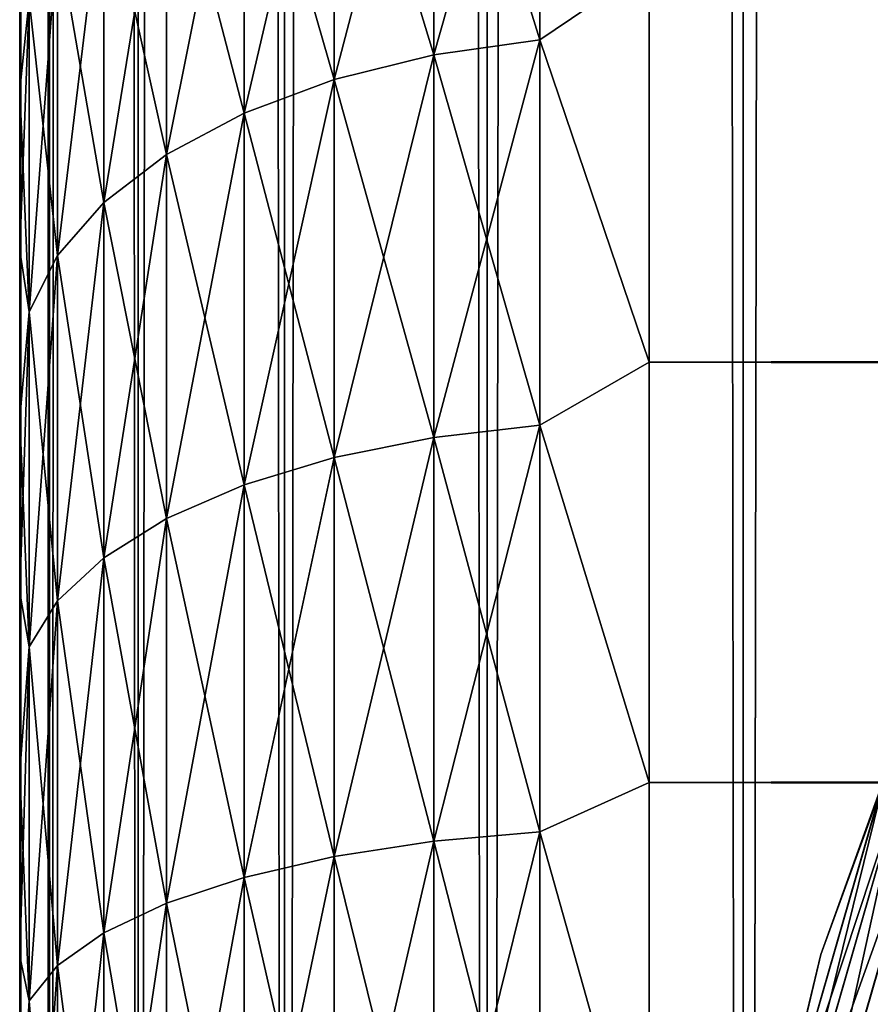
# Model space of a CAD drawing. Extents: x -265 to 265, y 0 to 607.
# Tile 32 of 256: x -265 to -262.3, y 23.57 to 26.7. Entities that reach past the tile are written whole.
import ezdxf

# ---------------------------------------------------------------- set-up
doc = ezdxf.new("R2010")
doc.units = 0
doc.header["$LTSCALE"] = 26.699852
for name, color, linetype in [('34', 7, 'CONTINUOUS'), ('35', 7, 'CONTINUOUS'), ('37', 7, 'CONTINUOUS'), ('43', 7, 'CONTINUOUS'), ('44', 7, 'CONTINUOUS'), ('57', 7, 'CONTINUOUS'), ('61', 7, 'CONTINUOUS'), ('65', 7, 'CONTINUOUS')]:
    doc.layers.add(name, color=color, linetype=linetype)

msp = doc.modelspace()

# ---------------------------------------------------------------- linework, layer by layer
at = {"layer": '34', "color": 7, "linetype": 'CONTINUOUS'}
for points in [[(-265, 26.9628, 19.6406), (-265, 26.4755, 19.2345), (-265, 26.9628, 35.3594), (-265, 26.9628, 19.6406)], [(-265, 26.9628, 35.3594), (-265, 26.4755, 19.2345), (-265, 26.4755, 35.7655), (-265, 26.9628, 35.3594)], [(-265, 26.4755, 19.2345), (-265, 25.9646, 18.8586), (-265, 26.4755, 35.7655), (-265, 26.4755, 19.2345)], [(-265, 26.4755, 35.7655), (-265, 25.9646, 18.8586), (-265, 25.9646, 36.1414), (-265, 26.4755, 35.7655)], [(-265, 25.9646, 18.8586), (-265, 25.432, 18.5143), (-265, 25.9646, 36.1414), (-265, 25.9646, 18.8586)], [(-265, 25.9646, 36.1414), (-265, 25.432, 18.5143), (-265, 25.432, 36.4857), (-265, 25.9646, 36.1414)], [(-265, 25.432, 18.5143), (-265, 24.8796, 18.2027), (-265, 25.432, 36.4857), (-265, 25.432, 18.5143)], [(-265, 25.432, 36.4857), (-265, 24.8796, 18.2027), (-265, 24.8796, 36.7973), (-265, 25.432, 36.4857)], [(-265, 24.8796, 18.2027), (-265, 24.3093, 17.925), (-265, 24.8796, 36.7973), (-265, 24.8796, 18.2027)], [(-265, 24.8796, 36.7973), (-265, 24.3093, 17.925), (-265, 24.3093, 37.075), (-265, 24.8796, 36.7973)], [(-265, 24.3093, 17.925), (-265, 23.7233, 17.6823), (-265, 24.3093, 37.075), (-265, 24.3093, 17.925)], [(-265, 24.3093, 37.075), (-265, 23.7233, 17.6823), (-265, 23.7233, 37.3177), (-265, 24.3093, 37.075)], [(-265, 23.7233, 17.6823), (-265, 23.1237, 17.4754), (-265, 23.7233, 37.3177), (-265, 23.7233, 17.6823)], [(-265, 23.7233, 37.3177), (-265, 23.1237, 17.4754), (-265, 23.1237, 37.5246), (-265, 23.7233, 37.3177)]]:
    msp.add_3dface(points, dxfattribs=at)
at = {"layer": '35', "color": 7, "linetype": 'CONTINUOUS'}
for points in [[(-263, 26.8689, 37.9436), (-263, 25.61, 38.6704), (263, 26.8689, 37.9436), (-263, 26.8689, 37.9436)], [(263, 26.8689, 37.9436), (-263, 25.61, 38.6704), (263, 25.61, 38.6704), (263, 26.8689, 37.9436)], [(-263, 25.61, 16.3296), (-263, 26.8689, 17.0564), (263, 25.61, 16.3296), (-263, 25.61, 16.3296)], [(263, 25.61, 16.3296), (-263, 26.8689, 17.0564), (263, 26.8689, 17.0564), (263, 25.61, 16.3296)], [(-263, 25.61, 38.6704), (-263, 24.2753, 39.2462), (263, 25.61, 38.6704), (-263, 25.61, 38.6704)], [(263, 25.61, 38.6704), (-263, 24.2753, 39.2462), (263, 24.2753, 39.2462), (263, 25.61, 38.6704)], [(-263, 24.2753, 15.7538), (-263, 25.61, 16.3296), (263, 24.2753, 15.7538), (-263, 24.2753, 15.7538)], [(263, 24.2753, 15.7538), (-263, 25.61, 16.3296), (263, 25.61, 16.3296), (263, 24.2753, 15.7538)], [(-263, 24.2753, 39.2462), (-263, 22.8827, 39.6631), (263, 24.2753, 39.2462), (-263, 24.2753, 39.2462)], [(263, 24.2753, 39.2462), (-263, 22.8827, 39.6631), (263, 22.8827, 39.6631), (263, 24.2753, 39.2462)], [(-263, 22.8827, 15.3369), (-263, 24.2753, 15.7538), (263, 22.8827, 15.3369), (-263, 22.8827, 15.3369)], [(263, 22.8827, 15.3369), (-263, 24.2753, 15.7538), (263, 24.2753, 15.7538), (263, 22.8827, 15.3369)]]:
    msp.add_3dface(points, dxfattribs=at)
at = {"layer": '37', "color": 7, "linetype": 'CONTINUOUS'}
for points in [[(-263.3473, 26.6342, 16.9417), (-263.6844, 27.7183, 17.8215), (-263.3473, 27.7747, 17.7509), (-263.3473, 26.6342, 16.9417)], [(-263.6844, 27.7183, 37.1785), (-263.6844, 26.5862, 37.9818), (-263.3473, 27.7747, 37.2491), (-263.6844, 27.7183, 37.1785)], [(-263.3473, 27.7747, 37.2491), (-263.6844, 26.5862, 37.9818), (-263.3473, 26.6342, 38.0583), (-263.3473, 27.7747, 37.2491)], [(-263, 26.8689, 37.9436), (-263.3473, 27.7747, 37.2491), (-263.3473, 26.6342, 38.0583), (-263, 26.8689, 37.9436)], [(-263, 26.8689, 17.0564), (-263.3473, 26.6342, 16.9417), (-263.3473, 27.7747, 17.7509), (-263, 26.8689, 17.0564)], [(-263.6844, 26.5862, 17.0182), (-264.0006, 27.6263, 17.9369), (-263.6844, 27.7183, 17.8215), (-263.6844, 26.5862, 17.0182)], [(-264.0006, 27.6263, 37.0631), (-264.0006, 26.5077, 37.8569), (-263.6844, 27.7183, 37.1785), (-264.0006, 27.6263, 37.0631)], [(-263.6844, 27.7183, 37.1785), (-264.0006, 26.5077, 37.8569), (-263.6844, 26.5862, 37.9818), (-263.6844, 27.7183, 37.1785)], [(-263.6844, 26.5862, 17.0182), (-263.6844, 27.7183, 17.8215), (-263.3473, 26.6342, 16.9417), (-263.6844, 26.5862, 17.0182)], [(-264.0006, 26.5077, 17.1431), (-264.2864, 27.5015, 18.0935), (-264.0006, 27.6263, 17.9369), (-264.0006, 26.5077, 17.1431)], [(-264.2864, 27.5015, 36.9065), (-264.2864, 26.4011, 37.6873), (-264.0006, 27.6263, 37.0631), (-264.2864, 27.5015, 36.9065)], [(-264.0006, 27.6263, 37.0631), (-264.2864, 26.4011, 37.6873), (-264.0006, 26.5077, 37.8569), (-264.0006, 27.6263, 37.0631)], [(-264.0006, 26.5077, 17.1431), (-264.0006, 27.6263, 17.9369), (-263.6844, 26.5862, 17.0182), (-264.0006, 26.5077, 17.1431)], [(-264.2864, 26.4011, 17.3127), (-264.533, 27.3475, 18.2865), (-264.2864, 27.5015, 18.0935), (-264.2864, 26.4011, 17.3127)], [(-264.533, 27.3475, 36.7135), (-264.533, 26.2697, 37.4782), (-264.2864, 27.5015, 36.9065), (-264.533, 27.3475, 36.7135)], [(-264.2864, 27.5015, 36.9065), (-264.533, 26.2697, 37.4782), (-264.2864, 26.4011, 37.6873), (-264.2864, 27.5015, 36.9065)], [(-264.2864, 26.4011, 17.3127), (-264.2864, 27.5015, 18.0935), (-264.0006, 26.5077, 17.1431), (-264.2864, 26.4011, 17.3127)], [(-264.533, 26.2697, 17.5218), (-264.7329, 27.1692, 18.5101), (-264.533, 27.3475, 18.2865), (-264.533, 26.2697, 17.5218)], [(-264.7329, 27.1692, 36.4899), (-264.7329, 26.1176, 37.236), (-264.533, 27.3475, 36.7135), (-264.7329, 27.1692, 36.4899)], [(-264.533, 27.3475, 36.7135), (-264.7329, 26.1176, 37.236), (-264.533, 26.2697, 37.4782), (-264.533, 27.3475, 36.7135)], [(-264.533, 26.2697, 17.5218), (-264.533, 27.3475, 18.2865), (-264.2864, 26.4011, 17.3127), (-264.533, 26.2697, 17.5218)], [(-264.7329, 26.1176, 17.764), (-264.8801, 26.9719, 18.7575), (-264.7329, 27.1692, 18.5101), (-264.7329, 26.1176, 17.764)], [(-264.8801, 26.9719, 36.2425), (-264.8801, 25.9492, 36.9681), (-264.7329, 27.1692, 36.4899), (-264.8801, 26.9719, 36.2425)], [(-264.7329, 27.1692, 36.4899), (-264.8801, 25.9492, 36.9681), (-264.7329, 26.1176, 37.236), (-264.7329, 27.1692, 36.4899)], [(-264.7329, 26.1176, 17.764), (-264.7329, 27.1692, 18.5101), (-264.533, 26.2697, 17.5218), (-264.7329, 26.1176, 17.764)], [(-265, 26.4755, 19.2345), (-265, 26.9628, 19.6406), (-264.97, 26.7617, 19.0211), (-265, 26.4755, 19.2345)], [(-265, 26.9628, 35.3594), (-265, 26.4755, 35.7655), (-264.97, 26.7617, 35.9789), (-265, 26.9628, 35.3594)], [(-264.8801, 25.9492, 18.0319), (-264.97, 26.7617, 19.0211), (-264.8801, 26.9719, 18.7575), (-264.8801, 25.9492, 18.0319)], [(-264.97, 26.7617, 35.9789), (-264.97, 25.7698, 36.6826), (-264.8801, 26.9719, 36.2425), (-264.97, 26.7617, 35.9789)], [(-264.8801, 26.9719, 36.2425), (-264.97, 25.7698, 36.6826), (-264.8801, 25.9492, 36.9681), (-264.8801, 26.9719, 36.2425)], [(-264.8801, 25.9492, 18.0319), (-264.8801, 26.9719, 18.7575), (-264.7329, 26.1176, 17.764), (-264.8801, 25.9492, 18.0319)], [(-263, 25.61, 38.6704), (-263, 26.8689, 37.9436), (-263.3473, 26.6342, 38.0583), (-263, 25.61, 38.6704)], [(-263, 26.8689, 17.0564), (-263, 25.61, 16.3296), (-263.3473, 26.6342, 16.9417), (-263, 26.8689, 17.0564)], [(-264.97, 25.7698, 18.3174), (-265, 26.4755, 19.2345), (-264.97, 26.7617, 19.0211), (-264.97, 25.7698, 18.3174)], [(-265, 26.4755, 35.7655), (-265, 25.9646, 36.1414), (-264.97, 26.7617, 35.9789), (-265, 26.4755, 35.7655)], [(-264.97, 26.7617, 35.9789), (-265, 25.9646, 36.1414), (-264.97, 25.7698, 36.6826), (-264.97, 26.7617, 35.9789)], [(-264.97, 25.7698, 18.3174), (-264.97, 26.7617, 19.0211), (-264.8801, 25.9492, 18.0319), (-264.97, 25.7698, 18.3174)], [(-263.3473, 25.4104, 16.2653), (-263.6844, 26.5862, 17.0182), (-263.3473, 26.6342, 16.9417), (-263.3473, 25.4104, 16.2653)], [(-263.6844, 26.5862, 37.9818), (-263.6844, 25.3712, 38.6533), (-263.3473, 26.6342, 38.0583), (-263.6844, 26.5862, 37.9818)], [(-263.3473, 26.6342, 38.0583), (-263.6844, 25.3712, 38.6533), (-263.3473, 25.4104, 38.7347), (-263.3473, 26.6342, 38.0583)], [(-263, 25.61, 38.6704), (-263.3473, 26.6342, 38.0583), (-263.3473, 25.4104, 38.7347), (-263, 25.61, 38.6704)], [(-263, 25.61, 16.3296), (-263.3473, 25.4104, 16.2653), (-263.3473, 26.6342, 16.9417), (-263, 25.61, 16.3296)], [(-263.6844, 25.3712, 16.3467), (-264.0006, 26.5077, 17.1431), (-263.6844, 26.5862, 17.0182), (-263.6844, 25.3712, 16.3467)], [(-264.0006, 26.5077, 37.8569), (-264.0006, 25.3071, 38.5204), (-263.6844, 26.5862, 37.9818), (-264.0006, 26.5077, 37.8569)], [(-263.6844, 26.5862, 37.9818), (-264.0006, 25.3071, 38.5204), (-263.6844, 25.3712, 38.6533), (-263.6844, 26.5862, 37.9818)], [(-263.6844, 25.3712, 16.3467), (-263.6844, 26.5862, 17.0182), (-263.3473, 25.4104, 16.2653), (-263.6844, 25.3712, 16.3467)], [(-264.0006, 25.3071, 16.4796), (-264.2864, 26.4011, 17.3127), (-264.0006, 26.5077, 17.1431), (-264.0006, 25.3071, 16.4796)], [(-264.2864, 26.4011, 37.6873), (-264.2864, 25.2202, 38.3399), (-264.0006, 26.5077, 37.8569), (-264.2864, 26.4011, 37.6873)], [(-264.0006, 26.5077, 37.8569), (-264.2864, 25.2202, 38.3399), (-264.0006, 25.3071, 38.5204), (-264.0006, 26.5077, 37.8569)], [(-264.0006, 25.3071, 16.4796), (-264.0006, 26.5077, 17.1431), (-263.6844, 25.3712, 16.3467), (-264.0006, 25.3071, 16.4796)], [(-265, 25.9646, 18.8586), (-265, 26.4755, 19.2345), (-264.97, 25.7698, 18.3174), (-265, 25.9646, 18.8586)], [(-264.2864, 25.2202, 16.6601), (-264.533, 26.2697, 17.5218), (-264.2864, 26.4011, 17.3127), (-264.2864, 25.2202, 16.6601)], [(-264.533, 26.2697, 37.4782), (-264.533, 25.1131, 38.1175), (-264.2864, 26.4011, 37.6873), (-264.533, 26.2697, 37.4782)], [(-264.2864, 26.4011, 37.6873), (-264.533, 25.1131, 38.1175), (-264.2864, 25.2202, 38.3399), (-264.2864, 26.4011, 37.6873)], [(-264.2864, 25.2202, 16.6601), (-264.2864, 26.4011, 17.3127), (-264.0006, 25.3071, 16.4796), (-264.2864, 25.2202, 16.6601)], [(-264.533, 25.1131, 16.8825), (-264.7329, 26.1176, 17.764), (-264.533, 26.2697, 17.5218), (-264.533, 25.1131, 16.8825)], [(-264.7329, 26.1176, 37.236), (-264.7329, 24.989, 37.8598), (-264.533, 26.2697, 37.4782), (-264.7329, 26.1176, 37.236)], [(-264.533, 26.2697, 37.4782), (-264.7329, 24.989, 37.8598), (-264.533, 25.1131, 38.1175), (-264.533, 26.2697, 37.4782)], [(-264.533, 25.1131, 16.8825), (-264.533, 26.2697, 17.5218), (-264.2864, 25.2202, 16.6601), (-264.533, 25.1131, 16.8825)], [(-264.7329, 24.989, 17.1402), (-264.8801, 25.9492, 18.0319), (-264.7329, 26.1176, 17.764), (-264.7329, 24.989, 17.1402)], [(-264.8801, 25.9492, 36.9681), (-264.8801, 24.8517, 37.5747), (-264.7329, 26.1176, 37.236), (-264.8801, 25.9492, 36.9681)], [(-264.7329, 26.1176, 37.236), (-264.8801, 24.8517, 37.5747), (-264.7329, 24.989, 37.8598), (-264.7329, 26.1176, 37.236)], [(-264.7329, 24.989, 17.1402), (-264.7329, 26.1176, 17.764), (-264.533, 25.1131, 16.8825), (-264.7329, 24.989, 17.1402)], [(-265, 25.432, 18.5143), (-265, 25.9646, 18.8586), (-264.97, 25.7698, 18.3174), (-265, 25.432, 18.5143)], [(-265, 25.9646, 36.1414), (-265, 25.432, 36.4857), (-264.97, 25.7698, 36.6826), (-265, 25.9646, 36.1414)], [(-264.8801, 24.8517, 17.4253), (-264.97, 25.7698, 18.3174), (-264.8801, 25.9492, 18.0319), (-264.8801, 24.8517, 17.4253)], [(-264.97, 25.7698, 36.6826), (-264.97, 24.7054, 37.2709), (-264.8801, 25.9492, 36.9681), (-264.97, 25.7698, 36.6826)], [(-264.8801, 25.9492, 36.9681), (-264.97, 24.7054, 37.2709), (-264.8801, 24.8517, 37.5747), (-264.8801, 25.9492, 36.9681)], [(-264.8801, 24.8517, 17.4253), (-264.8801, 25.9492, 18.0319), (-264.7329, 24.989, 17.1402), (-264.8801, 24.8517, 17.4253)], [(-264.97, 24.7054, 17.7291), (-265, 25.432, 18.5143), (-264.97, 25.7698, 18.3174), (-264.97, 24.7054, 17.7291)], [(-265, 25.432, 36.4857), (-265, 24.8796, 36.7973), (-264.97, 25.7698, 36.6826), (-265, 25.432, 36.4857)], [(-264.97, 25.7698, 36.6826), (-265, 24.8796, 36.7973), (-264.97, 24.7054, 37.2709), (-264.97, 25.7698, 36.6826)], [(-264.97, 24.7054, 17.7291), (-264.97, 25.7698, 18.3174), (-264.8801, 24.8517, 17.4253), (-264.97, 24.7054, 17.7291)], [(-263, 24.2753, 39.2462), (-263, 25.61, 38.6704), (-263.3473, 25.4104, 38.7347), (-263, 24.2753, 39.2462)], [(-263, 25.61, 16.3296), (-263, 24.2753, 15.7538), (-263.3473, 25.4104, 16.2653), (-263, 25.61, 16.3296)], [(-265, 24.8796, 18.2027), (-265, 25.432, 18.5143), (-264.97, 24.7054, 17.7291), (-265, 24.8796, 18.2027)], [(-263.3473, 24.1185, 15.7301), (-263.6844, 25.3712, 16.3467), (-263.3473, 25.4104, 16.2653), (-263.3473, 24.1185, 15.7301)], [(-263.6844, 25.3712, 38.6533), (-263.6844, 24.0886, 39.1846), (-263.3473, 25.4104, 38.7347), (-263.6844, 25.3712, 38.6533)], [(-263.3473, 25.4104, 38.7347), (-263.6844, 24.0886, 39.1846), (-263.3473, 24.1185, 39.2699), (-263.3473, 25.4104, 38.7347)], [(-263, 24.2753, 39.2462), (-263.3473, 25.4104, 38.7347), (-263.3473, 24.1185, 39.2699), (-263, 24.2753, 39.2462)], [(-263, 24.2753, 15.7538), (-263.3473, 24.1185, 15.7301), (-263.3473, 25.4104, 16.2653), (-263, 24.2753, 15.7538)], [(-263.6844, 24.0886, 15.8154), (-264.0006, 25.3071, 16.4796), (-263.6844, 25.3712, 16.3467), (-263.6844, 24.0886, 15.8154)], [(-264.0006, 25.3071, 38.5204), (-264.0006, 24.0399, 39.0453), (-263.6844, 25.3712, 38.6533), (-264.0006, 25.3071, 38.5204)], [(-263.6844, 25.3712, 38.6533), (-264.0006, 24.0399, 39.0453), (-263.6844, 24.0886, 39.1846), (-263.6844, 25.3712, 38.6533)], [(-263.6844, 24.0886, 15.8154), (-263.6844, 25.3712, 16.3467), (-263.3473, 24.1185, 15.7301), (-263.6844, 24.0886, 15.8154)], [(-264.0006, 24.0399, 15.9547), (-264.2864, 25.2202, 16.6601), (-264.0006, 25.3071, 16.4796), (-264.0006, 24.0399, 15.9547)], [(-264.2864, 25.2202, 38.3399), (-264.2864, 23.9737, 38.8563), (-264.0006, 25.3071, 38.5204), (-264.2864, 25.2202, 38.3399)], [(-264.0006, 25.3071, 38.5204), (-264.2864, 23.9737, 38.8563), (-264.0006, 24.0399, 39.0453), (-264.0006, 25.3071, 38.5204)], [(-264.0006, 24.0399, 15.9547), (-264.0006, 25.3071, 16.4796), (-263.6844, 24.0886, 15.8154), (-264.0006, 24.0399, 15.9547)], [(-264.2864, 23.9737, 16.1437), (-264.533, 25.1131, 16.8825), (-264.2864, 25.2202, 16.6601), (-264.2864, 23.9737, 16.1437)], [(-264.533, 25.1131, 38.1175), (-264.533, 23.8922, 38.6232), (-264.2864, 25.2202, 38.3399), (-264.533, 25.1131, 38.1175)], [(-264.2864, 25.2202, 38.3399), (-264.533, 23.8922, 38.6232), (-264.2864, 23.9737, 38.8563), (-264.2864, 25.2202, 38.3399)], [(-264.2864, 23.9737, 16.1437), (-264.2864, 25.2202, 16.6601), (-264.0006, 24.0399, 15.9547), (-264.2864, 23.9737, 16.1437)], [(-264.533, 23.8922, 16.3768), (-264.7329, 24.989, 17.1402), (-264.533, 25.1131, 16.8825), (-264.533, 23.8922, 16.3768)], [(-264.7329, 24.989, 37.8598), (-264.7329, 23.7977, 38.3532), (-264.533, 25.1131, 38.1175), (-264.7329, 24.989, 37.8598)], [(-264.533, 25.1131, 38.1175), (-264.7329, 23.7977, 38.3532), (-264.533, 23.8922, 38.6232), (-264.533, 25.1131, 38.1175)], [(-264.533, 23.8922, 16.3768), (-264.533, 25.1131, 16.8825), (-264.2864, 23.9737, 16.1437), (-264.533, 23.8922, 16.3768)], [(-264.7329, 23.7977, 16.6468), (-264.8801, 24.8517, 17.4253), (-264.7329, 24.989, 17.1402), (-264.7329, 23.7977, 16.6468)], [(-264.8801, 24.8517, 37.5747), (-264.8801, 23.6932, 38.0546), (-264.7329, 24.989, 37.8598), (-264.8801, 24.8517, 37.5747)], [(-264.7329, 24.989, 37.8598), (-264.8801, 23.6932, 38.0546), (-264.7329, 23.7977, 38.3532), (-264.7329, 24.989, 37.8598)], [(-264.7329, 23.7977, 16.6468), (-264.7329, 24.989, 17.1402), (-264.533, 23.8922, 16.3768), (-264.7329, 23.7977, 16.6468)], [(-265, 24.3093, 17.925), (-265, 24.8796, 18.2027), (-264.97, 24.7054, 17.7291), (-265, 24.3093, 17.925)], [(-265, 24.8796, 36.7973), (-265, 24.3093, 37.075), (-264.97, 24.7054, 37.2709), (-265, 24.8796, 36.7973)], [(-264.8801, 23.6932, 16.9454), (-264.97, 24.7054, 17.7291), (-264.8801, 24.8517, 17.4253), (-264.8801, 23.6932, 16.9454)], [(-264.97, 24.7054, 37.2709), (-264.97, 23.5818, 37.7363), (-264.8801, 24.8517, 37.5747), (-264.97, 24.7054, 37.2709)], [(-264.8801, 24.8517, 37.5747), (-264.97, 23.5818, 37.7363), (-264.8801, 23.6932, 38.0546), (-264.8801, 24.8517, 37.5747)], [(-264.8801, 23.6932, 16.9454), (-264.8801, 24.8517, 17.4253), (-264.7329, 23.7977, 16.6468), (-264.8801, 23.6932, 16.9454)], [(-264.97, 23.5818, 17.2637), (-265, 24.3093, 17.925), (-264.97, 24.7054, 17.7291), (-264.97, 23.5818, 17.2637)], [(-265, 24.3093, 37.075), (-265, 23.7233, 37.3177), (-264.97, 24.7054, 37.2709), (-265, 24.3093, 37.075)], [(-264.97, 24.7054, 37.2709), (-265, 23.7233, 37.3177), (-264.97, 23.5818, 37.7363), (-264.97, 24.7054, 37.2709)], [(-264.97, 23.5818, 17.2637), (-264.97, 24.7054, 17.7291), (-264.8801, 23.6932, 16.9454), (-264.97, 23.5818, 17.2637)], [(-265, 23.7233, 17.6823), (-265, 24.3093, 17.925), (-264.97, 23.5818, 17.2637), (-265, 23.7233, 17.6823)], [(-263, 22.8827, 39.6631), (-263, 24.2753, 39.2462), (-263.3473, 24.1185, 39.2699), (-263, 22.8827, 39.6631)], [(-263, 24.2753, 15.7538), (-263, 22.8827, 15.3369), (-263.3473, 24.1185, 15.7301), (-263, 24.2753, 15.7538)], [(-263.3473, 22.7748, 15.343), (-263.6844, 24.0886, 15.8154), (-263.3473, 24.1185, 15.7301), (-263.3473, 22.7748, 15.343)], [(-263.6844, 24.0886, 39.1846), (-263.6844, 22.7546, 39.5689), (-263.3473, 24.1185, 39.2699), (-263.6844, 24.0886, 39.1846)], [(-263.3473, 24.1185, 39.2699), (-263.6844, 22.7546, 39.5689), (-263.3473, 22.7748, 39.657), (-263.3473, 24.1185, 39.2699)], [(-263, 22.8827, 39.6631), (-263.3473, 24.1185, 39.2699), (-263.3473, 22.7748, 39.657), (-263, 22.8827, 39.6631)], [(-263, 22.8827, 15.3369), (-263.3473, 22.7748, 15.343), (-263.3473, 24.1185, 15.7301), (-263, 22.8827, 15.3369)], [(-263.6844, 22.7546, 15.4311), (-264.0006, 24.0399, 15.9547), (-263.6844, 24.0886, 15.8154), (-263.6844, 22.7546, 15.4311)], [(-264.0006, 24.0399, 39.0453), (-264.0006, 22.7218, 39.425), (-263.6844, 24.0886, 39.1846), (-264.0006, 24.0399, 39.0453)], [(-263.6844, 24.0886, 39.1846), (-264.0006, 22.7218, 39.425), (-263.6844, 22.7546, 39.5689), (-263.6844, 24.0886, 39.1846)], [(-263.6844, 22.7546, 15.4311), (-263.6844, 24.0886, 15.8154), (-263.3473, 22.7748, 15.343), (-263.6844, 22.7546, 15.4311)], [(-264.0006, 22.7218, 15.575), (-264.2864, 23.9737, 16.1437), (-264.0006, 24.0399, 15.9547), (-264.0006, 22.7218, 15.575)], [(-264.2864, 23.9737, 38.8563), (-264.2864, 22.6772, 39.2298), (-264.0006, 24.0399, 39.0453), (-264.2864, 23.9737, 38.8563)], [(-264.0006, 24.0399, 39.0453), (-264.2864, 22.6772, 39.2298), (-264.0006, 22.7218, 39.425), (-264.0006, 24.0399, 39.0453)], [(-264.0006, 22.7218, 15.575), (-264.0006, 24.0399, 15.9547), (-263.6844, 22.7546, 15.4311), (-264.0006, 22.7218, 15.575)], [(-264.2864, 22.6772, 15.7702), (-264.533, 23.8922, 16.3768), (-264.2864, 23.9737, 16.1437), (-264.2864, 22.6772, 15.7702)], [(-264.533, 23.8922, 38.6232), (-264.533, 22.6223, 38.989), (-264.2864, 23.9737, 38.8563), (-264.533, 23.8922, 38.6232)], [(-264.2864, 23.9737, 38.8563), (-264.533, 22.6223, 38.989), (-264.2864, 22.6772, 39.2298), (-264.2864, 23.9737, 38.8563)], [(-264.2864, 22.6772, 15.7702), (-264.2864, 23.9737, 16.1437), (-264.0006, 22.7218, 15.575), (-264.2864, 22.6772, 15.7702)], [(-264.533, 22.6223, 16.011), (-264.7329, 23.7977, 16.6468), (-264.533, 23.8922, 16.3768), (-264.533, 22.6223, 16.011)], [(-264.7329, 23.7977, 38.3532), (-264.7329, 22.5587, 38.7102), (-264.533, 23.8922, 38.6232), (-264.7329, 23.7977, 38.3532)], [(-264.533, 23.8922, 38.6232), (-264.7329, 22.5587, 38.7102), (-264.533, 22.6223, 38.989), (-264.533, 23.8922, 38.6232)], [(-264.533, 22.6223, 16.011), (-264.533, 23.8922, 16.3768), (-264.2864, 22.6772, 15.7702), (-264.533, 22.6223, 16.011)], [(-264.7329, 22.5587, 16.2898), (-264.8801, 23.6932, 16.9454), (-264.7329, 23.7977, 16.6468), (-264.7329, 22.5587, 16.2898)], [(-264.8801, 23.6932, 38.0546), (-264.8801, 22.4882, 38.4017), (-264.7329, 23.7977, 38.3532), (-264.8801, 23.6932, 38.0546)], [(-264.7329, 23.7977, 38.3532), (-264.8801, 22.4882, 38.4017), (-264.7329, 22.5587, 38.7102), (-264.7329, 23.7977, 38.3532)], [(-264.7329, 22.5587, 16.2898), (-264.7329, 23.7977, 16.6468), (-264.533, 22.6223, 16.011), (-264.7329, 22.5587, 16.2898)], [(-265, 23.1237, 17.4754), (-265, 23.7233, 17.6823), (-264.97, 23.5818, 17.2637), (-265, 23.1237, 17.4754)], [(-265, 23.7233, 37.3177), (-265, 23.1237, 37.5246), (-264.97, 23.5818, 37.7363), (-265, 23.7233, 37.3177)], [(-264.8801, 22.4882, 16.5983), (-264.97, 23.5818, 17.2637), (-264.8801, 23.6932, 16.9454), (-264.8801, 22.4882, 16.5983)], [(-264.97, 23.5818, 37.7363), (-264.97, 22.4132, 38.073), (-264.8801, 23.6932, 38.0546), (-264.97, 23.5818, 37.7363)], [(-264.8801, 23.6932, 38.0546), (-264.97, 22.4132, 38.073), (-264.8801, 22.4882, 38.4017), (-264.8801, 23.6932, 38.0546)], [(-264.8801, 22.4882, 16.5983), (-264.8801, 23.6932, 16.9454), (-264.7329, 22.5587, 16.2898), (-264.8801, 22.4882, 16.5983)], [(-264.97, 22.4132, 16.927), (-265, 23.1237, 17.4754), (-264.97, 23.5818, 17.2637), (-264.97, 22.4132, 16.927)], [(-265, 23.1237, 37.5246), (-265, 22.5128, 37.6949), (-264.97, 23.5818, 37.7363), (-265, 23.1237, 37.5246)], [(-264.97, 23.5818, 37.7363), (-265, 22.5128, 37.6949), (-264.97, 22.4132, 38.073), (-264.97, 23.5818, 37.7363)], [(-264.97, 22.4132, 16.927), (-264.97, 23.5818, 17.2637), (-264.8801, 22.4882, 16.5983), (-264.97, 22.4132, 16.927)]]:
    msp.add_3dface(points, dxfattribs=at)
at = {"layer": '43', "color": 7, "linetype": 'CONTINUOUS'}
for points in [[(-265, 1), (-264.9057, 1, 1.6795), (-265, 599), (-265, 1)], [(-265, 599), (-264.9057, 1, 1.6795), (-264.9057, 599, 1.6795), (-265, 599)], [(-264.9057, 1, 1.6795), (-264.6239, 1, 3.3378), (-264.9057, 599, 1.6795), (-264.9057, 1, 1.6795)], [(-264.9057, 599, 1.6795), (-264.6239, 1, 3.3378), (-264.6239, 599, 3.3378), (-264.9057, 599, 1.6795)], [(-264.6239, 1, 3.3378), (-264.1582, 1, 4.9542), (-264.6239, 599, 3.3378), (-264.6239, 1, 3.3378)], [(-264.6239, 599, 3.3378), (-264.1582, 1, 4.9542), (-264.1582, 599, 4.9542), (-264.6239, 599, 3.3378)], [(-264.1582, 1, 4.9542), (-263.5145, 1, 6.5083), (-264.1582, 599, 4.9542), (-264.1582, 1, 4.9542)], [(-264.1582, 599, 4.9542), (-263.5145, 1, 6.5083), (-263.5145, 599, 6.5083), (-264.1582, 599, 4.9542)], [(-263.5145, 1, 6.5083), (-262.7009, 1, 7.9805), (-263.5145, 599, 6.5083), (-263.5145, 1, 6.5083)], [(-263.5145, 599, 6.5083), (-262.7009, 1, 7.9805), (-262.7009, 599, 7.9805), (-263.5145, 599, 6.5083)], [(-262.7009, 1, 7.9805), (-261.7275, 1, 9.3523), (-262.7009, 599, 7.9805), (-262.7009, 1, 7.9805)], [(-262.7009, 599, 7.9805), (-261.7275, 1, 9.3523), (-261.7275, 599, 9.3523), (-262.7009, 599, 7.9805)]]:
    msp.add_3dface(points, dxfattribs=at)
at = {"layer": '44', "color": 7, "linetype": 'CONTINUOUS'}
for points in [[(-265, 1), (-265, 599), (-264.9057, 599, -1.6795), (-265, 1)], [(-264.9057, 1, -1.6795), (-265, 1), (-264.9057, 599, -1.6795), (-264.9057, 1, -1.6795)], [(-264.6239, 1, -3.3378), (-264.9057, 1, -1.6795), (-264.6239, 599, -3.3378), (-264.6239, 1, -3.3378)], [(-264.6239, 599, -3.3378), (-264.9057, 1, -1.6795), (-264.9057, 599, -1.6795), (-264.6239, 599, -3.3378)], [(-264.1582, 1, -4.9542), (-264.6239, 1, -3.3378), (-264.1582, 599, -4.9542), (-264.1582, 1, -4.9542)], [(-264.1582, 599, -4.9542), (-264.6239, 1, -3.3378), (-264.6239, 599, -3.3378), (-264.1582, 599, -4.9542)], [(-263.5145, 1, -6.5083), (-264.1582, 1, -4.9542), (-263.5145, 599, -6.5083), (-263.5145, 1, -6.5083)], [(-263.5145, 599, -6.5083), (-264.1582, 1, -4.9542), (-264.1582, 599, -4.9542), (-263.5145, 599, -6.5083)], [(-262.7009, 1, -7.9805), (-263.5145, 1, -6.5083), (-262.7009, 599, -7.9805), (-262.7009, 1, -7.9805)], [(-262.7009, 599, -7.9805), (-263.5145, 1, -6.5083), (-263.5145, 599, -6.5083), (-262.7009, 599, -7.9805)], [(-261.7275, 1, -9.3523), (-262.7009, 1, -7.9805), (-261.7275, 599, -9.3523), (-261.7275, 1, -9.3523)], [(-261.7275, 599, -9.3523), (-262.7009, 1, -7.9805), (-262.7009, 599, -7.9805), (-261.7275, 599, -9.3523)]]:
    msp.add_3dface(points, dxfattribs=at)
at = {"layer": '57', "color": 7, "linetype": 'CONTINUOUS'}
for points in [[(-261.9368, 25.149, -74), (-262.4539, 23.7284, -74), (-261.9368, 25.149, -26), (-261.9368, 25.149, -74)], [(-261.9368, 25.149, -26), (-262.4539, 23.7284, -74), (-262.4539, 23.7284, -26), (-261.9368, 25.149, -26)], [(-262.4539, 23.7284, -74), (-262.8025, 22.2574, -74), (-262.4539, 23.7284, -26), (-262.4539, 23.7284, -74)], [(-262.4539, 23.7284, -26), (-262.8025, 22.2574, -74), (-262.8025, 22.2574, -26), (-262.4539, 23.7284, -26)]]:
    msp.add_3dface(points, dxfattribs=at)
at = {"layer": '61', "color": 7, "linetype": 'CONTINUOUS'}
for points in [[(-262.4539, 23.7284, -74), (-261.9368, 25.149, -74), (-262.2523, 24.2873, -74.1951), (-262.4539, 23.7284, -74)], [(-262.4539, 23.7284, -74), (-262.2523, 24.2873, -74.1951), (-262.6553, 22.8885, -74.1951), (-262.4539, 23.7284, -74)], [(-262.2523, 24.2873, -74.1951), (-262.5998, 22.8758, -74.3829), (-262.6553, 22.8885, -74.1951), (-262.2523, 24.2873, -74.1951)], [(-262.1986, 24.2685, -74.3829), (-262.5998, 22.8758, -74.3829), (-262.2523, 24.2873, -74.1951), (-262.1986, 24.2685, -74.3829)], [(-262.1986, 24.2685, -74.3829), (-262.5095, 22.8552, -74.5559), (-262.5998, 22.8758, -74.3829), (-262.1986, 24.2685, -74.3829)], [(-262.1112, 24.2379, -74.5559), (-262.5095, 22.8552, -74.5559), (-262.1986, 24.2685, -74.3829), (-262.1112, 24.2379, -74.5559)], [(-262.1112, 24.2379, -74.5559), (-262.3881, 22.8275, -74.7075), (-262.5095, 22.8552, -74.5559), (-262.1112, 24.2379, -74.5559)], [(-261.9936, 24.1968, -74.7075), (-262.3881, 22.8275, -74.7075), (-262.1112, 24.2379, -74.5559), (-261.9936, 24.1968, -74.7075)], [(-261.9936, 24.1968, -74.7075), (-262.2401, 22.7937, -74.8319), (-262.3881, 22.8275, -74.7075), (-261.9936, 24.1968, -74.7075)], [(-262.8025, 22.2574, -74), (-262.4539, 23.7284, -74), (-262.6553, 22.8885, -74.1951), (-262.8025, 22.2574, -74)]]:
    msp.add_3dface(points, dxfattribs=at)
at = {"layer": '65', "color": 7, "linetype": 'CONTINUOUS'}
for points in [[(-261.9368, 25.149, -26), (-262.4539, 23.7284, -26), (-262.2526, 24.2874, -25.8061), (-261.9368, 25.149, -26)], [(-262.4539, 23.7284, -26), (-262.6556, 22.8885, -25.8061), (-262.2526, 24.2874, -25.8061), (-262.4539, 23.7284, -26)], [(-262.6556, 22.8885, -25.8061), (-262.199, 24.2686, -25.6182), (-262.2526, 24.2874, -25.8061), (-262.6556, 22.8885, -25.8061)], [(-262.6002, 22.8759, -25.6182), (-262.199, 24.2686, -25.6182), (-262.6556, 22.8885, -25.8061), (-262.6002, 22.8759, -25.6182)], [(-262.6002, 22.8759, -25.6182), (-262.1118, 24.2381, -25.4451), (-262.199, 24.2686, -25.6182), (-262.6002, 22.8759, -25.6182)], [(-262.5102, 22.8554, -25.4451), (-262.1118, 24.2381, -25.4451), (-262.6002, 22.8759, -25.6182), (-262.5102, 22.8554, -25.4451)], [(-262.5102, 22.8554, -25.4451), (-261.9944, 24.197, -25.2933), (-262.1118, 24.2381, -25.4451), (-262.5102, 22.8554, -25.4451)], [(-262.3889, 22.8277, -25.2933), (-261.9944, 24.197, -25.2933), (-262.5102, 22.8554, -25.4451), (-262.3889, 22.8277, -25.2933)], [(-262.3889, 22.8277, -25.2933), (-261.8513, 24.1469, -25.1687), (-261.9944, 24.197, -25.2933), (-262.3889, 22.8277, -25.2933)], [(-262.2411, 22.7939, -25.1687), (-261.8513, 24.1469, -25.1687), (-262.3889, 22.8277, -25.2933), (-262.2411, 22.7939, -25.1687)], [(-262.4539, 23.7284, -26), (-262.8025, 22.2574, -26), (-262.6556, 22.8885, -25.8061), (-262.4539, 23.7284, -26)]]:
    msp.add_3dface(points, dxfattribs=at)

doc.saveas('drawing.dxf')
